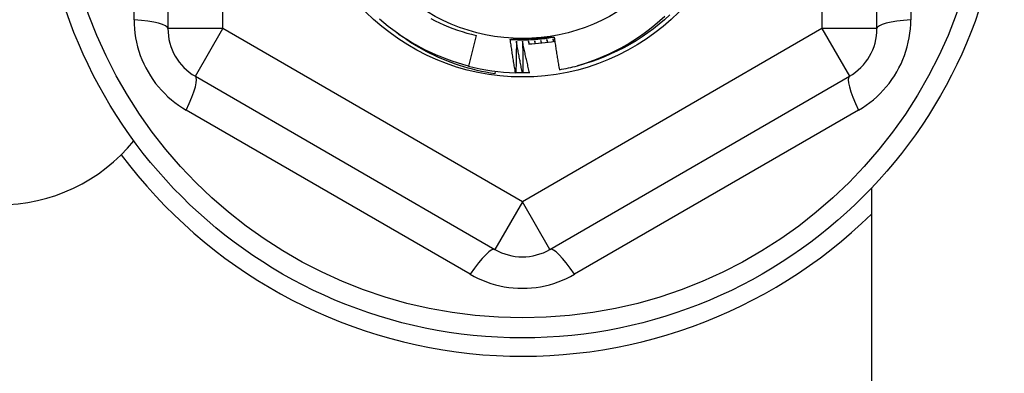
# Model space of a CAD drawing. Header units: inches. Extents: x 56.1 to 140.1, y 40.7 to 61.
# Tile 56 of 89: x 105.078 to 105.783, y 45.122 to 45.375. Entities that reach past the tile are written whole.
import ezdxf

# ---------------------------------------------------------------- set-up
doc = ezdxf.new("R2010")
doc.units = ezdxf.units.IN
doc.header["$MEASUREMENT"] = 0
doc.layers.add('Visible Edges(ANSI)', color=7, linetype='Continuous', lineweight=25)
doc.layers.add('Visible Tangent Edges(ANSI)', color=7, linetype='Continuous', lineweight=25)

msp = doc.modelspace()

# ---------------------------------------------------------------- linework, layer by layer
at = {"layer": 'Visible Edges(ANSI)'}
for p, q in [((105.18386, 45.61673), (105.18386, 45.36897)), ((105.69174, 45.36897), (105.69174, 45.61673)), ((105.40475, 45.36414), (105.39912, 45.34223)), ((105.20355, 45.33488), (105.41811, 45.211)), ((105.41831, 45.33857), (105.41806, 45.33664)), ((105.43307, 45.33741), (105.43283, 45.33742)), ((105.43818, 45.33734), (105.43777, 45.33734)), ((105.44322, 45.33744), (105.44289, 45.33743)), ((105.45748, 45.211), (105.67205, 45.33488)), ((105.6878, 45.25487), (105.6878, 44.71685))]:
    msp.add_line(p, q, dxfattribs=at)
at = {"layer": 'Visible Edges(ANSI)', "flags": 128}
for points in [[(105.39912, 45.34223), (105.39524, 45.34328), (105.39138, 45.34443), (105.38755, 45.34569), (105.38375, 45.34704), (105.37999, 45.34848), (105.37627, 45.35003), (105.3726, 45.35167), (105.36896, 45.35341), (105.36537, 45.35524), (105.36183, 45.35716), (105.35834, 45.35917), (105.35491, 45.36127), (105.35153, 45.36347), (105.34821, 45.36574), (105.34494, 45.36811), (105.34174, 45.37055), (105.33861, 45.37308), (105.33554, 45.37569)], [(105.37212, 45.37615), (105.37523, 45.37457), (105.37838, 45.37307), (105.38157, 45.37165), (105.38479, 45.37032), (105.38804, 45.36907), (105.39133, 45.36791), (105.39465, 45.36684), (105.39799, 45.36585), (105.40136, 45.36495), (105.40475, 45.36414)], [(105.54347, 45.37876), (105.53968, 45.37536), (105.53578, 45.3721), (105.53178, 45.36895), (105.52768, 45.36595), (105.52348, 45.36307), (105.51919, 45.36034), (105.51481, 45.35775), (105.51035, 45.3553), (105.50581, 45.353), (105.5012, 45.35085), (105.49652, 45.34886), (105.49178, 45.34701), (105.48698, 45.34532), (105.48213, 45.34379), (105.47723, 45.34242)], [(105.47723, 45.34242), (105.48186, 45.34384), (105.48644, 45.3454), (105.49097, 45.34711), (105.49545, 45.34895), (105.49986, 45.35093), (105.50422, 45.35305), (105.50851, 45.35531), (105.51273, 45.3577), (105.51688, 45.36023), (105.52095, 45.36289), (105.52492, 45.36567), (105.52881, 45.36857), (105.53259, 45.37159), (105.53628, 45.37473), (105.53987, 45.37798)], [(105.41806, 45.33664), (105.41485, 45.33716), (105.41165, 45.33774), (105.40847, 45.3384), (105.40531, 45.33911), (105.40216, 45.3399), (105.39903, 45.34074), (105.39592, 45.34165), (105.39283, 45.34263), (105.38976, 45.34367), (105.38671, 45.34477), (105.38369, 45.34593), (105.38069, 45.34716), (105.37771, 45.34845), (105.37476, 45.3498), (105.37184, 45.35121), (105.36895, 45.35268), (105.36609, 45.35422), (105.36326, 45.35581), (105.36045, 45.35747), (105.35769, 45.35918), (105.35496, 45.36095), (105.35228, 45.36277), (105.34963, 45.36465), (105.34702, 45.36658)], [(105.42908, 45.3613), (105.4304, 45.36122), (105.43171, 45.36115), (105.43303, 45.3611), (105.43434, 45.36106), (105.43566, 45.36103), (105.43697, 45.36102), (105.43829, 45.36102), (105.4396, 45.36103), (105.44092, 45.36105), (105.44223, 45.36109), (105.44355, 45.36115), (105.44486, 45.36121), (105.44617, 45.36129), (105.44749, 45.36138), (105.4488, 45.36148), (105.45011, 45.3616), (105.45142, 45.36173), (105.45273, 45.36187), (105.45403, 45.36203), (105.45534, 45.36219), (105.45664, 45.36238), (105.45794, 45.36257), (105.45924, 45.36278), (105.46054, 45.363)], [(105.42908, 45.36129), (105.42973, 45.36133), (105.43038, 45.36136), (105.43103, 45.3614), (105.43168, 45.36144), (105.43233, 45.36147), (105.43299, 45.36151), (105.43364, 45.36154), (105.43429, 45.36158), (105.43494, 45.36161), (105.43559, 45.36165), (105.43624, 45.36168), (105.43689, 45.36172), (105.43754, 45.36175), (105.43819, 45.36179), (105.43885, 45.36182), (105.4395, 45.36185), (105.44015, 45.36189), (105.4408, 45.36192), (105.44146, 45.36196), (105.44211, 45.36199), (105.44276, 45.36203), (105.44342, 45.36206), (105.44407, 45.3621), (105.44473, 45.36213)], [(105.43283, 45.33742), (105.43266, 45.33841), (105.43249, 45.33941), (105.43232, 45.3404), (105.43215, 45.34139), (105.43199, 45.34238), (105.43182, 45.34338), (105.43166, 45.34437), (105.4315, 45.34537), (105.43134, 45.34636), (105.43118, 45.34735), (105.43102, 45.34835), (105.43086, 45.34934), (105.43071, 45.35034), (105.43055, 45.35133), (105.4304, 45.35233), (105.43025, 45.35332), (105.4301, 45.35432), (105.42995, 45.35531), (105.4298, 45.35631), (105.42966, 45.35731), (105.42951, 45.3583), (105.42937, 45.3593), (105.42923, 45.3603), (105.42908, 45.36129)], [(105.44473, 45.36213), (105.44539, 45.36217), (105.44605, 45.3622), (105.44671, 45.36224), (105.44737, 45.36227), (105.44803, 45.36231), (105.44869, 45.36234), (105.44935, 45.36238), (105.45001, 45.36241), (105.45067, 45.36245), (105.45133, 45.36248), (105.45199, 45.36252), (105.45264, 45.36255), (105.4533, 45.36259), (105.45396, 45.36262), (105.45462, 45.36266), (105.45528, 45.36269), (105.45593, 45.36273), (105.45659, 45.36277), (105.45725, 45.3628), (105.45791, 45.36284), (105.45856, 45.36287), (105.45922, 45.36291), (105.45988, 45.36294), (105.46053, 45.36298)], [(105.4553, 45.36112), (105.45531, 45.36104), (105.45532, 45.36096), (105.45533, 45.36088), (105.45535, 45.3608), (105.45536, 45.36072), (105.45537, 45.36064), (105.45539, 45.36056), (105.4554, 45.36048), (105.45541, 45.3604), (105.45543, 45.36032), (105.45544, 45.36024), (105.45545, 45.36016), (105.45546, 45.36008), (105.45548, 45.35999), (105.45549, 45.35991), (105.4555, 45.35983), (105.45552, 45.35975), (105.45553, 45.35967), (105.45554, 45.35959), (105.45556, 45.35951), (105.45557, 45.35943), (105.45558, 45.35935), (105.45559, 45.35927), (105.45561, 45.35919)], [(105.45596, 45.35924), (105.45593, 45.35932), (105.4559, 45.3594), (105.45587, 45.35947), (105.45584, 45.35955), (105.45582, 45.35963), (105.45579, 45.35971), (105.45576, 45.35979), (105.45573, 45.35987), (105.45571, 45.35994), (105.45568, 45.36002), (105.45565, 45.3601), (105.45562, 45.36018), (105.4556, 45.36026), (105.45557, 45.36033), (105.45554, 45.36041), (105.45551, 45.36049), (105.45549, 45.36057), (105.45546, 45.36065), (105.45543, 45.36073), (105.4554, 45.3608), (105.45538, 45.36088), (105.45535, 45.36096), (105.45532, 45.36104), (105.4553, 45.36112)], [(105.45962, 45.36176), (105.45964, 45.36169), (105.45965, 45.36161), (105.45967, 45.36153), (105.45968, 45.36145), (105.4597, 45.36137), (105.45972, 45.36129), (105.45973, 45.36121), (105.45975, 45.36113), (105.45976, 45.36105), (105.45978, 45.36097), (105.45979, 45.36089), (105.45981, 45.36081), (105.45983, 45.36073), (105.45984, 45.36065), (105.45986, 45.36057), (105.45987, 45.36049), (105.45989, 45.36041), (105.4599, 45.36033), (105.45992, 45.36025), (105.45993, 45.36017), (105.45995, 45.36009), (105.45997, 45.36001), (105.45998, 45.35993), (105.46, 45.35985)], [(105.46034, 45.35991), (105.46031, 45.35999), (105.46028, 45.36006), (105.46025, 45.36014), (105.46022, 45.36022), (105.46019, 45.3603), (105.46016, 45.36037), (105.46013, 45.36045), (105.4601, 45.36053), (105.46007, 45.36061), (105.46004, 45.36068), (105.46001, 45.36076), (105.45998, 45.36084), (105.45995, 45.36091), (105.45992, 45.36099), (105.45989, 45.36107), (105.45986, 45.36115), (105.45983, 45.36122), (105.4598, 45.3613), (105.45977, 45.36138), (105.45974, 45.36146), (105.45971, 45.36153), (105.45968, 45.36161), (105.45965, 45.36169), (105.45962, 45.36176)], [(105.46053, 45.36298), (105.46067, 45.362), (105.46082, 45.36103), (105.46096, 45.36005), (105.4611, 45.35908), (105.46125, 45.3581), (105.46139, 45.35713), (105.46154, 45.35615), (105.46169, 45.35518), (105.46184, 45.3542), (105.46199, 45.35323), (105.46215, 45.35225), (105.4623, 45.35128), (105.46246, 45.35031), (105.46261, 45.34933), (105.46277, 45.34836), (105.46293, 45.34739), (105.46309, 45.34641), (105.46325, 45.34544), (105.46342, 45.34447), (105.46358, 45.3435), (105.46375, 45.34252), (105.46391, 45.34155), (105.46408, 45.34058), (105.46425, 45.33961)], [(105.43347, 45.36003), (105.43347, 45.35909), (105.43347, 45.35815), (105.43346, 45.3572), (105.43345, 45.35626), (105.43345, 45.35532), (105.43344, 45.35438), (105.43343, 45.35344), (105.43341, 45.35249), (105.4334, 45.35155), (105.43339, 45.35061), (105.43337, 45.34967), (105.43336, 45.34872), (105.43334, 45.34778), (105.43332, 45.34684), (105.4333, 45.3459), (105.43328, 45.34495), (105.43326, 45.34401), (105.43323, 45.34307), (105.43321, 45.34213), (105.43318, 45.34118), (105.43315, 45.34024), (105.43313, 45.3393), (105.4331, 45.33836), (105.43307, 45.33741)], [(105.43777, 45.33734), (105.43758, 45.33828), (105.43739, 45.33923), (105.4372, 45.34017), (105.43701, 45.34111), (105.43682, 45.34206), (105.43663, 45.343), (105.43645, 45.34394), (105.43626, 45.34489), (105.43608, 45.34583), (105.4359, 45.34678), (105.43572, 45.34772), (105.43554, 45.34867), (105.43536, 45.34961), (105.43518, 45.35056), (105.43501, 45.3515), (105.43483, 45.35245), (105.43466, 45.3534), (105.43448, 45.35434), (105.43431, 45.35529), (105.43414, 45.35624), (105.43397, 45.35719), (105.43381, 45.35813), (105.43364, 45.35908), (105.43347, 45.36003)], [(105.43785, 45.35996), (105.43787, 45.35902), (105.4379, 45.35808), (105.43793, 45.35714), (105.43795, 45.35619), (105.43797, 45.35525), (105.438, 45.35431), (105.43802, 45.35337), (105.43804, 45.35242), (105.43805, 45.35148), (105.43807, 45.35054), (105.43809, 45.3496), (105.4381, 45.34866), (105.43812, 45.34771), (105.43813, 45.34677), (105.43814, 45.34583), (105.43815, 45.34489), (105.43816, 45.34394), (105.43817, 45.343), (105.43817, 45.34206), (105.43818, 45.34111), (105.43818, 45.34017), (105.43818, 45.33923), (105.43818, 45.33829), (105.43818, 45.33734)], [(105.44289, 45.33743), (105.44267, 45.33836), (105.44244, 45.3393), (105.44222, 45.34023), (105.442, 45.34117), (105.44178, 45.34211), (105.44157, 45.34304), (105.44135, 45.34398), (105.44113, 45.34492), (105.44092, 45.34586), (105.44071, 45.34679), (105.44049, 45.34773), (105.44028, 45.34867), (105.44007, 45.34961), (105.43987, 45.35055), (105.43966, 45.35149), (105.43945, 45.35243), (105.43925, 45.35337), (105.43904, 45.35431), (105.43884, 45.35525), (105.43864, 45.35619), (105.43844, 45.35713), (105.43824, 45.35808), (105.43804, 45.35902), (105.43785, 45.35996)], [(105.44222, 45.36003), (105.44223, 45.35995), (105.44223, 45.35987), (105.44224, 45.35979), (105.44224, 45.35971), (105.44225, 45.35963), (105.44225, 45.35955), (105.44226, 45.35947), (105.44226, 45.35939), (105.44227, 45.3593), (105.44227, 45.35922), (105.44228, 45.35914), (105.44228, 45.35906), (105.44229, 45.35898), (105.44229, 45.3589), (105.4423, 45.35882), (105.4423, 45.35874), (105.44231, 45.35866), (105.44231, 45.35857), (105.44232, 45.35849), (105.44232, 45.35841), (105.44233, 45.35833), (105.44233, 45.35825), (105.44234, 45.35817), (105.44234, 45.35809)], [(105.44269, 45.3581), (105.44267, 45.35818), (105.44265, 45.35826), (105.44263, 45.35834), (105.44261, 45.35842), (105.44259, 45.3585), (105.44257, 45.35858), (105.44255, 45.35866), (105.44253, 45.35875), (105.44252, 45.35883), (105.4425, 45.35891), (105.44248, 45.35899), (105.44246, 45.35907), (105.44244, 45.35915), (105.44242, 45.35923), (105.4424, 45.35931), (105.44238, 45.35939), (105.44236, 45.35947), (105.44234, 45.35955), (105.44232, 45.35963), (105.4423, 45.35971), (105.44228, 45.35979), (105.44226, 45.35987), (105.44224, 45.35995), (105.44222, 45.36003)], [(105.44659, 45.36025), (105.4466, 45.36017), (105.44661, 45.36009), (105.44661, 45.36001), (105.44662, 45.35993), (105.44663, 45.35985), (105.44664, 45.35977), (105.44664, 45.35969), (105.44665, 45.3596), (105.44666, 45.35952), (105.44667, 45.35944), (105.44668, 45.35936), (105.44668, 45.35928), (105.44669, 45.3592), (105.4467, 45.35912), (105.44671, 45.35904), (105.44671, 45.35896), (105.44672, 45.35888), (105.44673, 45.3588), (105.44674, 45.35872), (105.44674, 45.35863), (105.44675, 45.35855), (105.44676, 45.35847), (105.44677, 45.35839), (105.44677, 45.35831)], [(105.44713, 45.35833), (105.4471, 45.35841), (105.44708, 45.35849), (105.44706, 45.35857), (105.44704, 45.35865), (105.44701, 45.35873), (105.44699, 45.35881), (105.44697, 45.35889), (105.44695, 45.35897), (105.44692, 45.35905), (105.4469, 45.35913), (105.44688, 45.35921), (105.44686, 45.35929), (105.44683, 45.35937), (105.44681, 45.35945), (105.44679, 45.35953), (105.44677, 45.35961), (105.44675, 45.35969), (105.44672, 45.35977), (105.4467, 45.35985), (105.44668, 45.35993), (105.44666, 45.36001), (105.44663, 45.36009), (105.44661, 45.36017), (105.44659, 45.36025)], [(105.45095, 45.36061), (105.45096, 45.36053), (105.45097, 45.36045), (105.45098, 45.36037), (105.45099, 45.36029), (105.451, 45.36021), (105.45101, 45.36013), (105.45102, 45.36005), (105.45103, 45.35997), (105.45104, 45.35989), (105.45105, 45.35981), (105.45106, 45.35973), (105.45107, 45.35965), (105.45108, 45.35957), (105.4511, 45.35949), (105.45111, 45.3594), (105.45112, 45.35932), (105.45113, 45.35924), (105.45114, 45.35916), (105.45115, 45.35908), (105.45116, 45.359), (105.45117, 45.35892), (105.45118, 45.35884), (105.45119, 45.35876), (105.4512, 45.35868)], [(105.45155, 45.35871), (105.45152, 45.35879), (105.4515, 45.35887), (105.45147, 45.35895), (105.45145, 45.35903), (105.45142, 45.35911), (105.4514, 45.35919), (105.45137, 45.35927), (105.45135, 45.35935), (105.45132, 45.35943), (105.4513, 45.35951), (105.45127, 45.35958), (105.45125, 45.35966), (105.45122, 45.35974), (105.4512, 45.35982), (105.45117, 45.3599), (105.45115, 45.35998), (105.45112, 45.36006), (105.4511, 45.36014), (105.45107, 45.36022), (105.45105, 45.3603), (105.45102, 45.36038), (105.451, 45.36045), (105.45097, 45.36053), (105.45095, 45.36061)], [(105.43777, 45.33734), (105.43758, 45.33734), (105.43738, 45.33734), (105.43718, 45.33734), (105.43699, 45.33734), (105.43679, 45.33735), (105.43659, 45.33735), (105.4364, 45.33735), (105.4362, 45.33735), (105.43601, 45.33735), (105.43581, 45.33736), (105.43561, 45.33736), (105.43542, 45.33736), (105.43522, 45.33736), (105.43503, 45.33737), (105.43483, 45.33737), (105.43463, 45.33737), (105.43444, 45.33738), (105.43424, 45.33738), (105.43405, 45.33739), (105.43385, 45.33739), (105.43365, 45.3374), (105.43346, 45.3374), (105.43326, 45.33741), (105.43307, 45.33741)], [(105.44289, 45.33743), (105.44269, 45.33742), (105.4425, 45.33741), (105.4423, 45.33741), (105.44211, 45.3374), (105.44191, 45.3374), (105.44171, 45.33739), (105.44152, 45.33739), (105.44132, 45.33738), (105.44113, 45.33738), (105.44093, 45.33737), (105.44073, 45.33737), (105.44054, 45.33737), (105.44034, 45.33736), (105.44015, 45.33736), (105.43995, 45.33736), (105.43975, 45.33735), (105.43956, 45.33735), (105.43936, 45.33735), (105.43917, 45.33735), (105.43897, 45.33735), (105.43877, 45.33735), (105.43858, 45.33734), (105.43838, 45.33734), (105.43818, 45.33734)]]:
    msp.add_lwpolyline(points, dxfattribs=at)
at = {"layer": 'Visible Edges(ANSI)'}
for radius in [0.34516, 0.15846, 0.13091]:
    msp.add_circle((105.4378, 45.49285), radius, dxfattribs=at)
for centre, radius, start, end in [((105.22323, 45.36897), 0.03937, 180, 240), ((105.65237, 45.36897), 0.03937, 300, 0), ((105.4378, 45.49285), 0.13484, 271.89804, 279.89218), ((105.4378, 45.49285), 0.15551, 255.6, 268.16968), ((105.4378, 45.49285), 0.15551, 279.79381, 284.688), ((105.0628, 45.36785), 0.125, 270, 320.69037), ((105.4378, 45.49285), 0.35827, 216.68995, 314.25094), ((105.4378, 45.24509), 0.03937, 240, 300)]:
    msp.add_arc(centre, radius, start, end, dxfattribs=at)
at = {"layer": 'Visible Tangent Edges(ANSI)'}
for p, q in [((105.22323, 45.36897), (105.22323, 45.61673)), ((105.65237, 45.61673), (105.65237, 45.36897)), ((105.15963, 45.37537), (105.15963, 45.61034)), ((105.71597, 45.61034), (105.71597, 45.37537)), ((105.22323, 45.36897), (105.18386, 45.36897)), ((105.20355, 45.33488), (105.22323, 45.36897)), ((105.4378, 45.24509), (105.22323, 45.36897)), ((105.65237, 45.36897), (105.4378, 45.24509)), ((105.69174, 45.36897), (105.65237, 45.36897)), ((105.65237, 45.36897), (105.67205, 45.33488)), ((105.40046, 45.19321), (105.19697, 45.3107)), ((105.67863, 45.3107), (105.47514, 45.19321)), ((105.4378, 45.24509), (105.41811, 45.211)), ((105.45748, 45.211), (105.4378, 45.24509))]:
    msp.add_line(p, q, dxfattribs=at)
at = {"layer": 'Visible Tangent Edges(ANSI)', "flags": 128}
for points in [[(105.15963, 45.37537), (105.1597, 45.37215), (105.15991, 45.36892), (105.16026, 45.36569), (105.16075, 45.36247), (105.16139, 45.35926), (105.16216, 45.35608), (105.16308, 45.35295), (105.16412, 45.34985), (105.16531, 45.34681), (105.16663, 45.34381), (105.16808, 45.34088), (105.16966, 45.338), (105.17136, 45.3352), (105.17318, 45.33248), (105.17511, 45.32984), (105.17716, 45.3273), (105.17931, 45.32485), (105.18158, 45.3225), (105.18394, 45.32025), (105.18639, 45.31811), (105.18892, 45.31607), (105.19154, 45.31416), (105.19422, 45.31236), (105.19697, 45.3107)], [(105.67863, 45.3107), (105.68138, 45.31236), (105.68406, 45.31416), (105.68667, 45.31607), (105.68921, 45.31811), (105.69166, 45.32025), (105.69402, 45.3225), (105.69628, 45.32485), (105.69844, 45.3273), (105.70049, 45.32984), (105.70242, 45.33248), (105.70424, 45.3352), (105.70594, 45.338), (105.70752, 45.34088), (105.70897, 45.34381), (105.71029, 45.34681), (105.71147, 45.34985), (105.71252, 45.35295), (105.71343, 45.35608), (105.71421, 45.35926), (105.71484, 45.36247), (105.71534, 45.36569), (105.71569, 45.36892), (105.7159, 45.37215), (105.71597, 45.37537)], [(105.40046, 45.19321), (105.40328, 45.19166), (105.40618, 45.19023), (105.40916, 45.18892), (105.41219, 45.18773), (105.41529, 45.18668), (105.41843, 45.18576), (105.4216, 45.18498), (105.4248, 45.18434), (105.42803, 45.18385), (105.43129, 45.18349), (105.43455, 45.18328), (105.43783, 45.18321), (105.44111, 45.18328), (105.44438, 45.1835), (105.44763, 45.18386), (105.45085, 45.18436), (105.45405, 45.185), (105.45722, 45.18578), (105.46035, 45.1867), (105.46343, 45.18775), (105.46646, 45.18893), (105.46942, 45.19024), (105.47232, 45.19166), (105.47514, 45.19321)]]:
    msp.add_lwpolyline(points, dxfattribs=at)
at = {"layer": 'Visible Tangent Edges(ANSI)'}
msp.add_circle((105.4378, 45.49285), 0.33084, dxfattribs=at)
for centre, major_axis, start_param, end_param in [((105.14449, 45.36897), (0.03937, 0), 0, 1.176113), ((105.73111, 45.36897), (-0.03937, 0), 5.107073, 6.283185), ((105.18386, 45.30078), (0.01969, 0.0341), 5.107073, 6.283185), ((105.69174, 45.30078), (-0.01969, 0.0341), 0, 1.176113), ((105.39843, 45.1769), (0.01969, 0.0341), 0, 1.176113), ((105.47717, 45.1769), (-0.01969, 0.0341), 5.107073, 6.283185)]:
    msp.add_ellipse(centre, major_axis=major_axis, ratio=0.175929, start_param=start_param, end_param=end_param, dxfattribs=at)

doc.saveas('drawing.dxf')
